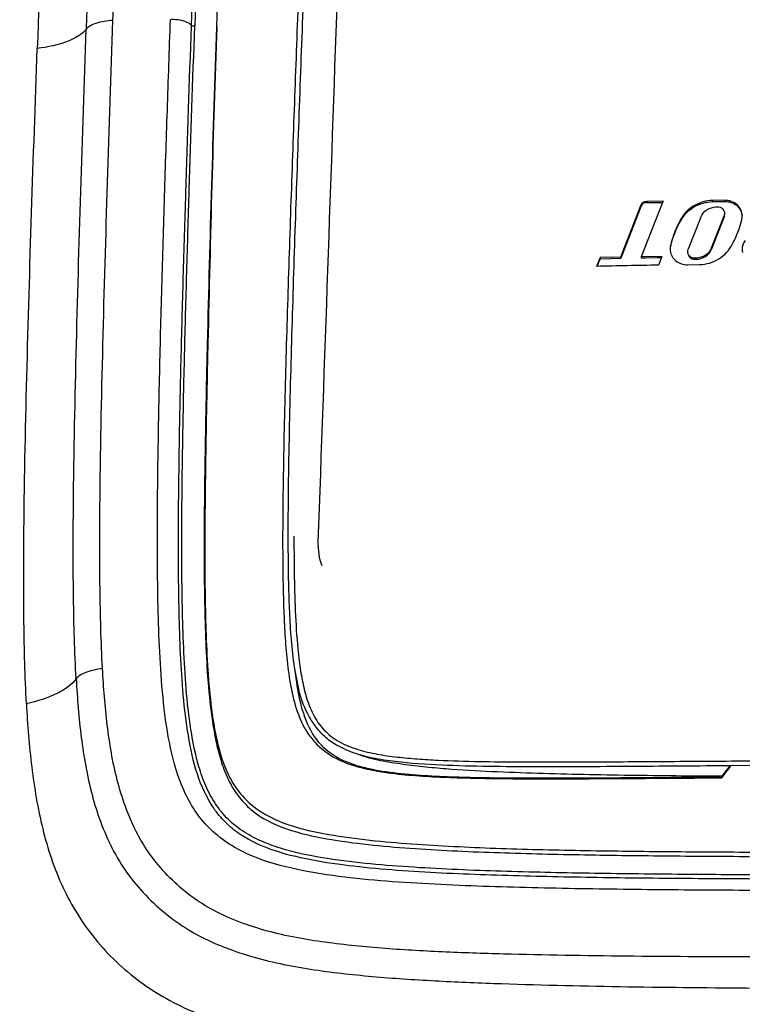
# Model space of a CAD drawing. Header units: millimetres. Extents: x 114 to 482, y 131 to 392.
# Tile 5 of 35: x 208 to 218, y 185 to 199. Entities that reach past the tile are written whole.
import ezdxf

# ---------------------------------------------------------------- set-up
doc = ezdxf.new("R2010")
doc.units = ezdxf.units.MM
doc.header["$LTSCALE"] = 32.67
doc.header["$PDMODE"] = 3
doc.header["$PDSIZE"] = 8
doc.layers.get('0').update_dxf_attribs({"linetype": 'CONTINUOUS'})
doc.layers.get('Defpoints').update_dxf_attribs({"linetype": 'CONTINUOUS'})
doc.layers.add('00_COMPONENTS', color=7, linetype='CONTINUOUS')
doc.layers.add('51__DRAFT_DIMS', color=7, linetype='CONTINUOUS')
doc.styles.get("Standard").update_dxf_attribs({"font": 'simfang.ttf'})
doc.dimstyles.new('DIMSTYLE_1', dxfattribs={"dimtxt": 3, "dimasz": 3, "dimexe": 2.5, "dimexo": 0.5, "dimgap": 0.75, "dimtad": 1, "dimdec": 1, "dimlfac": 2, "dimdsep": 46, "dimtxsty": 'STANDARD', "dimblk": '_FILLED', "dimblk1": '_FILLED', "dimblk2": '_FILLED', "dimcen": 0.09, "dimclrt": 256, "dimadec": 1, "dimazin": 2, "dimtp": 0.3, "dimtm": 0.3, "dimtfac": 1, "dimtdec": 1, "dimtofl": 0, "dimtmove": 0, "dimatfit": 3, "dimldrblk": '_FILLED', "dimfxl": 1, "dimtolj": 1, "dimarcsym": 0})

# ---------------------------------------------------------------- blocks, each defined once
blk = doc.blocks.new('_FILLED')
at = {"color": 0, "linetype": 'ByBlock'}
blk.add_solid([(0, 0), (-1, 0.1667), (-1, -0.1667)], dxfattribs=at)
blk = doc.blocks.new('*D13')
at = {"layer": '51__DRAFT_DIMS', "color": 0, "lineweight": -2}
for p, q in [((219.428, 225.758), (175.469, 225.758)), ((177.969, 222.758), (177.969, 176.75)), ((219.428, 173.75), (175.469, 173.75))]:
    blk.add_line(p, q, dxfattribs=at)
at = {"layer": 'Defpoints', "color": 0}
for p in [(219.928, 225.758), (177.969, 173.75), (219.928, 173.75)]:
    blk.add_point(p, dxfattribs=at)
at = {"layer": '51__DRAFT_DIMS', "color": 0, "linetype": 'ByBlock', "lineweight": -2, "xscale": 3, "yscale": 3, "zscale": 3}
for p, rotation in [((177.969, 225.758), 90), ((177.969, 173.75), 270)]:
    blk.add_blockref('_FILLED', p, dxfattribs=dict(at, rotation=rotation))
at = {"layer": '51__DRAFT_DIMS', "insert": (174.184, 199.895), "char_height": 3, "attachment_point": 2, "rotation": 90}
blk.add_mtext('\\A1;104', dxfattribs=at)

msp = doc.modelspace()

# ---------------------------------------------------------------- linework, layer by layer
at = {"layer": '00_COMPONENTS'}
for p, q in [((210.2803, 199.1927), (210.3272, 199.1948)), ((216.3705, 195.9707), (216.6382, 196.6525)), ((216.6382, 196.6354), (216.3705, 195.9536)), ((216.6382, 196.6525), (216.6382, 196.6354)), ((216.952, 196.7138), (216.7234, 196.7098)), ((216.7234, 196.7098), (216.7234, 196.6927)), ((216.7234, 196.6927), (216.9012, 196.6958)), ((216.9386, 196.6797), (216.8315, 196.4072)), ((216.9012, 196.6958), (216.9452, 196.6966)), ((216.952, 196.7138), (216.9386, 196.6797)), ((217.8247, 196.7256), (217.648, 196.7235)), ((217.648, 196.7235), (217.648, 196.7064)), ((217.648, 196.7064), (217.8247, 196.7085)), ((217.7033, 196.6328), (217.7196, 196.633)), ((217.8247, 196.7256), (217.8247, 196.7085)), ((217.4843, 196.4873), (217.3061, 196.0323)), ((217.6361, 196.0531), (217.8143, 196.5077)), ((217.8143, 196.4906), (217.6361, 196.036)), ((217.8143, 196.5077), (217.8143, 196.4906)), ((216.8315, 196.4072), (216.6429, 195.9274)), ((217.1922, 196.4393), (217.2119, 196.4749)), ((217.2119, 196.4578), (217.1922, 196.4222)), ((217.1922, 196.4393), (217.1922, 196.4222)), ((217.2119, 196.4749), (217.2119, 196.4578)), ((216.3514, 195.9218), (216.3706, 195.9707)), ((216.3706, 195.9536), (216.3514, 195.9047)), ((216.3705, 195.9536), (216.3705, 195.9707)), ((216.9343, 195.9325), (216.6429, 195.9274)), ((216.6429, 195.9274), (216.6429, 195.9103)), ((216.9343, 195.9325), (216.9181, 195.891)), ((217.6361, 196.036), (217.6361, 196.0531)), ((216.3514, 195.9218), (216.0602, 195.9156)), ((216.0602, 195.9156), (216.0602, 195.8985)), ((216.0602, 195.8985), (216.3514, 195.9047)), ((216.3514, 195.9218), (216.3514, 195.9047)), ((216.6429, 195.9103), (216.7077, 195.9115)), ((216.7077, 195.9115), (216.8696, 195.9143)), ((216.8696, 195.9143), (216.9276, 195.9153)), ((216.9181, 195.891), (216.8855, 195.8079)), ((217.2955, 195.8143), (217.467, 195.8167)), ((217.4171, 195.9076), (217.4171, 195.8905)), ((211.7306, 191.9714), (211.7307, 191.8691)), ((217.8612, 188.6793), (217.7817, 188.5736)), ((217.7845, 188.5521), (217.9108, 188.7219)), ((217.8932, 188.7218), (217.8612, 188.6793)), ((217.8932, 188.7218), (217.8612, 188.6793)), ((217.8635, 188.6582), (217.9108, 188.7219)), ((218.4278, 188.7247), (217.8932, 188.7219)), ((217.7845, 188.5531), (217.7845, 188.5521))]:
    msp.add_line(p, q, dxfattribs=at)
for centre, radius, start, end in [((-7165.7892, 453.8406), 7382.5125, 357.96658276, 358.08603801), ((589.5488, 186.3206), 380.9725, 177.662895, 178.070566), ((549.1367, 186.8351), 341.2487, 177.521745, 177.978378), ((217.8672, 196.5016), 0.2034, 349.87118, 355.85631), ((217.8626, 196.502), 0.208, 355.8493, 0.00353), ((217.2571, 196.0373), 0.2074, 170.07939, 180.02287), ((218.1025, 195.833), 1.0768, 165.45884, 167.12215), ((218.1025, 195.8159), 1.0768, 165.45884, 167.12215), ((217.2607, 196.0372), 0.211, 180.00043, 181.85614), ((217.2618, 196.0373), 0.2121, 181.85911, 187.69054), ((217.3863, 195.9998), 0.0864, 174.71799, 179.99528), ((218.2589, 196.0306), 0.1905, 180.04509, 192.99265), ((249.7465, 182.6642), 36.199, 158.52643, 158.73868), ((219.5613, 36.8792), 158.9512, 90.96459, 91.279761), ((248.0994, 183.2913), 34.4305, 158.52077, 158.71314)]:
    msp.add_arc(centre, radius, start, end, dxfattribs=at)
for points, knots in [([(211.4968, 223.8016), (211.0249, 223.544), (210.1159, 222.9702), (208.8813, 221.9429), (207.7896, 220.7792), (206.5288, 219.0891), (205.2785, 216.7763), (204.1915, 213.8396), (203.4143, 210.8217), (202.6858, 206.7475), (202.1898, 201.6023), (201.9246, 195.415), (201.7775, 187.1561), (201.8087, 180.9592), (201.8779, 176.828)], [0, 0, 0, 0, 0.0323592, 0.0644941, 0.0964274, 0.1281775, 0.1911973, 0.2538523, 0.3162713, 0.3785406, 0.5028202, 0.6270304, 0.7512942, 1, 1, 1, 1]), ([(211.8085, 223.9031), (210.8525, 223.4118), (209.0722, 222.1778), (206.9811, 219.7356), (205.4411, 216.9609), (204.3274, 214.0196), (203.5329, 210.9936), (202.789, 206.9059), (202.284, 201.7417), (202.0148, 195.5314), (201.8649, 187.2433), (201.8941, 181.0247), (201.9622, 176.8794)], [0, 0, 0, 0, 0.0644668, 0.1281258, 0.1911863, 0.2538629, 0.3162947, 0.3785742, 0.5028728, 0.6270938, 0.7513503, 1, 1, 1, 1]), ([(210.2803, 199.1927), (210.3092, 200.02), (210.3547, 201.2596), (210.4223, 202.9106), (210.4772, 204.1449), (210.5375, 205.376), (210.5939, 206.3995), (210.651, 207.2155), (210.7032, 207.8249), (210.7671, 208.4322), (210.8489, 209.0354), (210.9437, 209.5325), (211.0544, 209.9183), (211.1633, 210.1937), (211.3112, 210.4464), (211.5102, 210.661), (211.7572, 210.8269), (212.1371, 210.9891), (212.6553, 211.114), (213.296, 211.207), (213.9483, 211.2682), (214.6057, 211.311), (215.2663, 211.3437), (216.1506, 211.3803), (217.2594, 211.4144), (218.5926, 211.4392), (219.4827, 211.4449), (219.9281, 211.4449)], [0, 0, 0, 0, 0.1231281, 0.1845179, 0.2457801, 0.3069099, 0.3678655, 0.3982478, 0.4285683, 0.4588463, 0.4890625, 0.5191207, 0.5340125, 0.5486977, 0.5630702, 0.577314, 0.5918404, 0.6069818, 0.6385306, 0.6707708, 0.7032754, 0.7359522, 0.7687576, 0.8016476, 0.8676047, 0.9337544, 1, 1, 1, 1]), ([(219.9279, 211.2332), (219.4922, 211.2332), (218.6214, 211.2316), (217.3164, 211.2227), (216.2306, 211.2068), (215.3637, 211.1848), (214.7151, 211.1614), (214.0675, 211.1277), (213.4209, 211.0766), (212.7769, 210.9942), (212.2457, 210.8726), (211.8447, 210.7019), (211.5742, 210.5192), (211.3569, 210.2812), (211.1993, 210.0082), (211.0847, 209.721), (210.9716, 209.3311), (210.8764, 208.8361), (210.7957, 208.2395), (210.7347, 207.6417), (210.6853, 207.0431), (210.6295, 206.2434), (210.5729, 205.2415), (210.5148, 204.037), (210.4629, 202.8298), (210.3991, 201.2155), (210.3554, 200.0035), (210.3272, 199.1948)], [0, 0, 0, 0, 0.0654525, 0.1308222, 0.1960432, 0.2285858, 0.2610837, 0.293546, 0.3259965, 0.3584845, 0.3910801, 0.4074344, 0.4237026, 0.4397131, 0.4553911, 0.4708117, 0.4860656, 0.5163125, 0.5464236, 0.5764937, 0.6065643, 0.636654, 0.6969168, 0.7573042, 0.8178144, 0.8784403, 1, 1, 1, 1]), ([(210.6381, 199.1824), (210.6657, 199.9713), (210.7083, 201.1536), (210.7701, 202.7286), (210.8201, 203.9066), (210.876, 205.0823), (210.9304, 206.0602), (210.9828, 206.841), (211.0287, 207.4254), (211.0842, 208.0091), (211.1563, 208.5918), (211.2393, 209.0756), (211.3352, 209.4585), (211.4318, 209.7423), (211.5665, 210.0165), (211.8356, 210.3405), (212.2315, 210.5234), (212.6392, 210.6281), (213.0554, 210.7046), (213.5796, 210.7644), (214.2106, 210.8098), (214.8426, 210.8398), (215.4756, 210.8606), (216.3213, 210.8799), (217.3806, 210.8934), (218.6535, 210.9007), (219.5028, 210.9019), (219.9278, 210.9019)], [0, 0, 0, 0, 0.1216123, 0.1822754, 0.2428308, 0.3032728, 0.3636005, 0.3937239, 0.4238271, 0.4539238, 0.4840462, 0.5142667, 0.5294747, 0.5448149, 0.5603853, 0.5763175, 0.6087528, 0.6250786, 0.6413642, 0.6738583, 0.7063267, 0.7388111, 0.771331, 0.8038934, 0.8691452, 0.9345346, 1, 1, 1, 1]), ([(212.3303, 189.0167), (212.2712, 189.0502), (212.1596, 189.1298), (211.9849, 189.3344), (211.8575, 189.5728), (211.7921, 189.8287), (211.7422, 190.086), (211.6988, 190.4107), (211.6739, 190.8022), (211.6533, 191.3247), (211.6478, 191.9783), (211.6543, 192.7624), (211.6738, 193.8078), (211.7097, 195.1143), (211.7609, 196.6819), (211.8163, 198.2494), (211.8743, 199.8167), (211.933, 201.3841), (211.9826, 202.6902), (212.0234, 203.735), (212.0547, 204.5187), (212.0872, 205.3022), (212.1217, 206.0857), (212.1531, 206.7385), (212.1815, 207.2606), (212.2053, 207.6521), (212.2335, 208.0433), (212.2693, 208.434), (212.3122, 208.7587), (212.3671, 209.0153), (212.4274, 209.2042), (212.5269, 209.3809), (212.6839, 209.5169), (212.8762, 209.598), (213.1479, 209.6606), (213.4958, 209.6977), (213.9143, 209.7216), (214.3335, 209.735), (214.7529, 209.7433), (215.1724, 209.7486), (215.7317, 209.7532), (216.4308, 209.7561), (216.9902, 209.7571), (217.2698, 209.7574)], [0, 0, 0, 0, 0.008016, 0.0159792, 0.0315911, 0.0393407, 0.0470855, 0.0625139, 0.0779422, 0.0933625, 0.1242024, 0.1550421, 0.1858823, 0.2475643, 0.3092477, 0.3709318, 0.4326164, 0.4943012, 0.5559862, 0.5868288, 0.6176716, 0.6485147, 0.6793581, 0.7102024, 0.7256251, 0.7410486, 0.7564736, 0.771902, 0.7873405, 0.7950724, 0.8028404, 0.8106779, 0.8186761, 0.8268336, 0.8350498, 0.8515255, 0.8680183, 0.8845149, 0.9010123, 0.9175101, 0.9340081, 0.967004, 1, 1, 1, 1]), ([(212.1662, 206.9773), (212.1306, 206.4925), (212.0766, 205.5204), (211.9724, 203.5717), (211.8753, 201.6185), (211.7935, 199.6612), (211.7387, 198.1897), (211.6865, 196.7163), (211.6376, 195.241), (211.6024, 194.0104), (211.5812, 193.0252), (211.5708, 192.2859), (211.5693, 191.5469), (211.5819, 190.9312), (211.6097, 190.4401), (211.6453, 190.0735), (211.7064, 189.7108), (211.7956, 189.4161), (211.9095, 189.198), (212.0608, 189.0012), (212.3172, 188.8086), (212.6819, 188.6865), (213.0628, 188.6185), (213.451, 188.5813), (213.9728, 188.5523), (214.6278, 188.5398), (215.4154, 188.5378), (216.2043, 188.5416), (216.9942, 188.547), (217.521, 188.5505), (217.7845, 188.5521)], [0, 0, 0, 0, 0.0610487, 0.1222521, 0.2450617, 0.3066187, 0.3682562, 0.429974, 0.4917668, 0.5536219, 0.5845663, 0.6155151, 0.6464592, 0.6773767, 0.6928182, 0.7082307, 0.7236008, 0.7389675, 0.7466431, 0.7543711, 0.7700006, 0.7860101, 0.8022217, 0.8185517, 0.8349438, 0.8678345, 0.9008117, 0.9338424, 0.966909, 1, 1, 1, 1]), ([(209.1697, 199.2698), (209.1774, 199.4957), (209.2082, 200.3979), (209.2403, 201.3001), (209.2677, 201.9762)], [0, 0, 0, 0, 0.2503813, 1, 1, 1, 1]), ([(209.1697, 199.2698), (209.0887, 199.2657), (208.9752, 199.2509), (208.8501, 199.1995), (208.8056, 199.1659), (208.7923, 199.1475)], [0, 0, 0, 0, 0.6003447, 0.831975, 1, 1, 1, 1]), ([(209.0226, 190.0992), (209.0016, 190.4794), (208.9827, 191.2427), (208.9852, 192.7716), (209.0254, 194.6847), (209.0928, 196.9784), (209.1437, 198.5065), (209.1698, 199.2698)], [0, 0, 0, 0, 0.1245371, 0.2495752, 0.5000046, 0.7502501, 1, 1, 1, 1]), ([(219.9278, 186.9558), (219.4669, 186.9558), (218.5454, 186.9569), (217.164, 186.9638), (215.7848, 186.9795), (214.6378, 187.0054), (213.7234, 187.0432), (213.0413, 187.0851), (212.3643, 187.1498), (211.6989, 187.2571), (211.0599, 187.4454), (210.5926, 187.7491), (210.321, 188.084), (210.118, 188.4597), (209.9694, 188.9757), (209.8793, 189.6105), (209.8321, 190.2526), (209.8087, 190.8971), (209.7963, 191.7582), (209.8027, 192.835), (209.8264, 194.1268), (209.8593, 195.4176), (209.8975, 196.7071), (209.9392, 197.995), (209.9686, 198.853), (209.9835, 199.2817)], [0, 0, 0, 0, 0.0653747, 0.1307083, 0.1959455, 0.2610066, 0.2934335, 0.3257573, 0.3579299, 0.3898501, 0.4212777, 0.4518846, 0.4669889, 0.4820387, 0.512171, 0.5424963, 0.5729346, 0.603437, 0.6339712, 0.6950732, 0.756169, 0.8172259, 0.8782251, 0.9391536, 1, 1, 1, 1]), ([(210.1546, 199.2664), (210.1121, 199.2765), (210.0545, 199.2829), (209.9972, 199.2823), (209.9835, 199.2817)], [0, 0, 0, 0, 0.7621127, 1, 1, 1, 1]), ([(208.7923, 199.1475), (208.7661, 199.112), (208.6855, 199.0452), (208.4572, 198.9351), (208.2495, 198.8929), (208.1003, 198.8732)], [0, 0, 0, 0, 0.1746987, 0.4042342, 1, 1, 1, 1]), ([(208.6499, 189.953), (208.6281, 190.3349), (208.6073, 191.1009), (208.6082, 192.6343), (208.647, 194.5518), (208.7142, 196.8508), (208.7658, 198.3824), (208.7923, 199.1475)], [0, 0, 0, 0, 0.1247699, 0.2498338, 0.5001509, 0.750295, 1, 1, 1, 1]), ([(218.3184, 187.1198), (217.8953, 187.1215), (217.0499, 187.1264), (215.7839, 187.1417), (214.5234, 187.1709), (213.4788, 187.2169), (212.6532, 187.2863), (212.0499, 187.3666), (211.4764, 187.4957), (211.0381, 187.6873), (210.7561, 187.9157), (210.5306, 188.1895), (210.3438, 188.6078), (210.2268, 189.1532), (210.16, 189.7239), (210.1237, 190.3066), (210.0979, 191.0924), (210.0944, 192.0792), (210.1082, 193.2653), (210.1335, 194.4523), (210.1651, 195.6389), (210.2128, 197.219), (210.2527, 198.4035), (210.2803, 199.1927)], [0, 0, 0, 0, 0.0664444, 0.1327571, 0.1988329, 0.26445, 0.2969185, 0.3289163, 0.3599575, 0.3891023, 0.4029455, 0.416584, 0.4444516, 0.4737923, 0.5039881, 0.5346153, 0.5654559, 0.6274447, 0.6895732, 0.7517372, 0.8138836, 0.8759868, 1, 1, 1, 1]), ([(218.3186, 187.1788), (217.903, 187.1804), (217.0725, 187.1853), (215.8281, 187.1999), (214.5872, 187.2281), (213.5566, 187.2715), (212.7377, 187.3374), (212.1315, 187.4128), (211.6349, 187.5166), (211.2583, 187.6536), (210.9967, 187.793), (210.7702, 187.9798), (210.5922, 188.2099), (210.4637, 188.4687), (210.3415, 188.8337), (210.2544, 189.3092), (210.1954, 189.8859), (210.1652, 190.4667), (210.1441, 191.2429), (210.1423, 192.2144), (210.1575, 193.38), (210.1828, 194.5452), (210.2141, 195.7094), (210.261, 197.2592), (210.3002, 198.4208), (210.3272, 199.1948)], [0, 0, 0, 0, 0.065544, 0.130995, 0.1962852, 0.2613056, 0.293653, 0.325818, 0.3576559, 0.3733754, 0.3888921, 0.4041825, 0.4193201, 0.4344177, 0.4495407, 0.4798993, 0.5103942, 0.5409696, 0.5715859, 0.6328717, 0.6941707, 0.7554463, 0.8166785, 0.8778542, 1, 1, 1, 1]), ([(210.2803, 199.1927), (210.2751, 199.2101), (210.2322, 199.2448), (210.1854, 199.2592), (210.1546, 199.2664)], [0, 0, 0, 0, 0.3645945, 1, 1, 1, 1]), ([(210.6353, 199.1825), (210.6092, 198.4347), (210.562, 196.9375), (210.5112, 195.0649), (210.4784, 193.5647), (210.4612, 192.4384), (210.4583, 191.4996), (210.4709, 190.7491), (210.493, 190.1872), (210.5349, 189.6276), (210.6009, 189.1649), (210.6906, 188.8034), (210.787, 188.5416), (210.9268, 188.2987), (211.1856, 188.021), (211.6266, 187.8068), (212.1946, 187.6809), (212.7801, 187.6036), (213.5707, 187.5367), (214.5664, 187.4915), (215.7652, 187.4625), (216.9675, 187.4471), (217.7699, 187.442), (218.1714, 187.4402)], [0, 0, 0, 0, 0.1221662, 0.2445772, 0.3058589, 0.367172, 0.4284862, 0.4591262, 0.4897348, 0.5202856, 0.5507277, 0.5658982, 0.5810262, 0.5961463, 0.6113603, 0.642329, 0.6741338, 0.7062995, 0.7386519, 0.8036822, 0.8689824, 0.9344438, 1, 1, 1, 1]), ([(210.6381, 199.1824), (210.6121, 198.4372), (210.5679, 196.9452), (210.5205, 195.0792), (210.4886, 193.5843), (210.4711, 192.4619), (210.4671, 191.5264), (210.4787, 190.7783), (210.5001, 190.2183), (210.542, 189.6608), (210.6092, 189.1999), (210.7013, 188.8404), (210.801, 188.5806), (210.9481, 188.3428), (211.2139, 188.0734), (211.6557, 187.8658), (212.2227, 187.7421), (212.8064, 187.6661), (213.5944, 187.5989), (214.5865, 187.5517), (215.7812, 187.5226), (216.9793, 187.5081), (217.779, 187.5034), (218.1791, 187.5019)], [0, 0, 0, 0, 0.1221475, 0.2445353, 0.3058089, 0.367117, 0.4284292, 0.4590688, 0.489676, 0.5202231, 0.550657, 0.5658222, 0.5809458, 0.5960689, 0.6113024, 0.6423266, 0.6741483, 0.7063208, 0.7386738, 0.803699, 0.8689943, 0.9344505, 1, 1, 1, 1]), ([(207.9466, 189.6008), (207.9255, 189.9844), (207.9071, 190.7545), (207.9083, 192.2981), (207.9488, 194.2316), (208.0181, 196.5524), (208.0721, 198.0998), (208.1002, 198.8732)], [0, 0, 0, 0, 0.1242578, 0.2490452, 0.4992531, 0.7496921, 1, 1, 1, 1]), ([(216.6382, 196.6525), (216.6415, 196.6609), (216.6482, 196.678), (216.6738, 196.707), (216.7046, 196.7095), (216.7234, 196.7098)], [0, 0, 0, 0, 0.2440218, 0.4935836, 1, 1, 1, 1]), ([(216.7234, 196.6927), (216.7046, 196.6924), (216.6738, 196.6899), (216.6482, 196.6608), (216.6415, 196.6438), (216.6382, 196.6354)], [0, 0, 0, 0, 0.507156, 0.7560619, 1, 1, 1, 1]), ([(217.648, 196.7235), (217.5606, 196.7224), (217.3866, 196.6726), (217.2563, 196.5478), (217.2119, 196.4749)], [0, 0, 0, 0, 0.5059772, 1, 1, 1, 1]), ([(217.2119, 196.4578), (217.2563, 196.5307), (217.3866, 196.6555), (217.5606, 196.7053), (217.648, 196.7064)], [0, 0, 0, 0, 0.4940231, 1, 1, 1, 1]), ([(217.4843, 196.4873), (217.5014, 196.5289), (217.5636, 196.6046), (217.6569, 196.631), (217.7033, 196.6328)], [0, 0, 0, 0, 0.4914795, 1, 1, 1, 1]), ([(217.7196, 196.633), (217.745, 196.6333), (217.7972, 196.6155), (217.8205, 196.5643), (217.8204, 196.5401)], [0, 0, 0, 0, 0.5124844, 1, 1, 1, 1]), ([(218.0706, 196.502), (218.0706, 196.5317), (218.0574, 196.5924), (217.9844, 196.6932), (217.8864, 196.7272), (217.8247, 196.7256)], [0, 0, 0, 0, 0.244374, 0.4928033, 1, 1, 1, 1]), ([(217.8247, 196.7085), (217.8819, 196.71), (217.9719, 196.6813), (218.0468, 196.5941), (218.0651, 196.5399), (218.0688, 196.5126)], [0, 0, 0, 0, 0.5073828, 0.7560264, 1, 1, 1, 1]), ([(217.1922, 196.4393), (217.1776, 196.4127), (217.1229, 196.3053), (217.0829, 196.1907), (217.0602, 196.1034)], [0, 0, 0, 0, 0.2516179, 1, 1, 1, 1]), ([(217.0602, 196.0863), (217.0678, 196.1153), (217.1013, 196.231), (217.1488, 196.3428), (217.1922, 196.4222)], [0, 0, 0, 0, 0.2490066, 1, 1, 1, 1]), ([(217.9277, 196.0993), (217.9424, 196.1258), (217.997, 196.2334), (218.0374, 196.348), (218.06, 196.4354)], [0, 0, 0, 0, 0.2515953, 1, 1, 1, 1]), ([(217.467, 195.8167), (217.515, 195.8173), (217.6111, 195.8313), (217.7426, 195.8908), (217.853, 195.9806), (217.9069, 196.0582), (217.9277, 196.0993)], [0, 0, 0, 0, 0.2544095, 0.5071386, 0.7559419, 1, 1, 1, 1]), ([(218.1128, 196.1559), (218.1056, 196.147), (218.0806, 196.1097), (218.0685, 196.0639), (218.0685, 196.0305)], [0, 0, 0, 0, 0.2551354, 1, 1, 1, 1]), ([(217.0516, 196.0089), (217.0553, 195.9817), (217.0737, 195.9276), (217.1486, 195.8409), (217.2385, 195.8125), (217.2955, 195.8143)], [0, 0, 0, 0, 0.2440502, 0.4925107, 1, 1, 1, 1]), ([(217.4171, 195.9076), (217.4098, 195.9075), (217.3953, 195.9066), (217.3667, 195.9105), (217.3338, 195.9259), (217.3066, 195.9588), (217.2999, 195.9864), (217.2999, 195.9998)], [0, 0, 0, 0, 0.1301725, 0.259617, 0.5130422, 0.7588346, 1, 1, 1, 1]), ([(217.3005, 195.9721), (217.3021, 195.9595), (217.311, 195.9346), (217.3386, 195.9059), (217.3763, 195.8896), (217.4035, 195.8903), (217.4171, 195.8905)], [0, 0, 0, 0, 0.2413529, 0.4878705, 0.7415875, 1, 1, 1, 1]), ([(217.6361, 196.0531), (217.619, 196.0116), (217.5568, 195.9358), (217.4636, 195.9094), (217.4171, 195.9076)], [0, 0, 0, 0, 0.4914121, 1, 1, 1, 1]), ([(217.4171, 195.8905), (217.4636, 195.8923), (217.5568, 195.9187), (217.619, 195.9945), (217.6361, 196.036)], [0, 0, 0, 0, 0.5085938, 1, 1, 1, 1]), ([(211.7307, 191.8691), (211.7312, 191.6872), (211.7346, 191.3236), (211.7522, 190.7789), (211.7858, 190.3262), (211.8378, 189.9677), (211.8976, 189.7032), (211.9916, 189.4482), (212.1448, 189.2187), (212.369, 189.0505), (212.6315, 188.9477), (212.909, 188.8843), (213.1931, 188.8443), (213.4801, 188.8183), (213.8651, 188.7957), (214.3483, 188.7819), (214.9292, 188.7762), (215.5111, 188.7761), (216.0936, 188.7787), (216.6767, 188.7824), (217.4548, 188.7878), (218.0385, 188.7914), (218.4278, 188.7931)], [0, 0, 0, 0, 0.0600811, 0.1201081, 0.1800172, 0.2099013, 0.2397127, 0.2694521, 0.2992437, 0.3294898, 0.3604028, 0.3917595, 0.4233585, 0.4550975, 0.4869265, 0.5507552, 0.6147348, 0.678815, 0.7429677, 0.8071746, 0.8714223, 1, 1, 1, 1]), ([(209.0226, 190.0992), (208.9427, 190.0889), (208.8309, 190.0657), (208.7081, 190.0072), (208.6638, 189.9719), (208.6499, 189.953)], [0, 0, 0, 0, 0.5930834, 0.8273514, 1, 1, 1, 1]), ([(219.9278, 186.0144), (219.3451, 186.0145), (218.1803, 186.0155), (216.4353, 186.0246), (214.9843, 186.0465), (213.8289, 186.0851), (212.9705, 186.1346), (212.1258, 186.2192), (211.4376, 186.3475), (210.9179, 186.5202), (210.5542, 186.687), (210.2244, 186.9029), (209.9374, 187.1656), (209.6889, 187.4612), (209.4891, 187.7913), (209.3388, 188.1477), (209.1865, 188.6477), (209.0787, 189.3023), (209.0374, 189.8319), (209.0226, 190.0992)], [0, 0, 0, 0, 0.1307636, 0.2613865, 0.391598, 0.4563942, 0.5208009, 0.5845094, 0.6468786, 0.6773556, 0.7072076, 0.7364096, 0.765415, 0.794225, 0.8228057, 0.8516387, 0.8807946, 0.939936, 1, 1, 1, 1]), ([(208.6499, 189.953), (208.6224, 189.9129), (208.5404, 189.8353), (208.3104, 189.6989), (208.0987, 189.6347), (207.9466, 189.6008)], [0, 0, 0, 0, 0.1824108, 0.4155047, 1, 1, 1, 1]), ([(208.6499, 189.953), (208.6657, 189.6764), (208.7098, 189.1257), (208.8503, 188.3122), (209.0823, 187.664), (209.3647, 187.1974), (209.7164, 186.7773), (210.2672, 186.3379), (211.0617, 186.0195), (211.9105, 185.8387), (212.7841, 185.7403), (213.6677, 185.6793), (214.8547, 185.6285), (216.3441, 185.5944), (218.1348, 185.5761), (219.33, 185.573), (219.9278, 185.573)], [0, 0, 0, 0, 0.0599799, 0.1194894, 0.1783399, 0.2076674, 0.2371065, 0.2966466, 0.3579077, 0.4205976, 0.4841162, 0.5480812, 0.6123202, 0.7412753, 0.870572, 1, 1, 1, 1]), ([(217.783, 188.5594), (217.4904, 188.5577), (216.9054, 188.5537), (216.0284, 188.5476), (215.1528, 188.5445), (214.424, 188.549), (213.8426, 188.5661), (213.409, 188.591), (213.0496, 188.6276), (212.7662, 188.6827), (212.4931, 188.7573), (212.1713, 188.9158), (211.924, 189.2623), (211.8048, 189.6558), (211.7656, 189.9252), (211.7495, 190.0603)], [0, 0, 0, 0, 0.127526, 0.2549411, 0.3821913, 0.5091585, 0.5725298, 0.6356628, 0.6984135, 0.7298099, 0.7612829, 0.8220057, 0.8815431, 0.9407176, 1, 1, 1, 1]), ([(207.9466, 189.6008), (207.9604, 189.3016), (208.009, 188.7078), (208.1537, 187.8319), (208.4285, 186.995), (208.8909, 186.2465), (209.4256, 185.7398), (209.9236, 185.4183), (210.4756, 185.1558), (211.224, 184.9298), (212.1599, 184.7777), (213.1157, 184.6828), (214.4048, 184.5961), (216.0254, 184.5288), (217.9751, 184.4828), (219.2767, 184.4763), (219.9278, 184.4745)], [0, 0, 0, 0, 0.0600642, 0.1193811, 0.1777556, 0.2355555, 0.2939693, 0.3238124, 0.3541761, 0.4162757, 0.4798084, 0.5441243, 0.6088568, 0.7389462, 0.8694117, 1, 1, 1, 1]), ([(217.8932, 188.7219), (217.4489, 188.7194), (216.7827, 188.7145), (215.8949, 188.7089), (215.23, 188.7069), (214.5661, 188.7097), (213.9043, 188.7236), (213.3546, 188.7547), (212.9207, 188.8121), (212.7078, 188.8609), (212.6048, 188.8945)], [0, 0, 0, 0, 0.2513617, 0.3769105, 0.5023245, 0.6275479, 0.7524813, 0.8768857, 0.9387139, 1, 1, 1, 1]), ([(217.7817, 188.5736), (217.348, 188.5763), (216.4807, 188.5841), (215.3966, 188.6046), (214.5299, 188.6372), (213.9886, 188.6658), (213.557, 188.7072), (213.2345, 188.7463), (212.9135, 188.7951), (212.7059, 188.8574), (212.6048, 188.8945)], [0, 0, 0, 0, 0.2501712, 0.5003351, 0.6254038, 0.7504698, 0.8129434, 0.8754705, 0.9378851, 1, 1, 1, 1])]:
    msp.add_open_spline(points, degree=3, knots=knots, dxfattribs=at)
for points in [[(217.8204, 196.5401), (217.8204, 196.5291), (217.8183, 196.5179), (217.8143, 196.5077)], [(217.8143, 196.4906), (217.8183, 196.5008), (217.8204, 196.512), (217.8204, 196.523)], [(218.06, 196.4354), (218.0627, 196.4455), (218.0651, 196.4557), (218.0674, 196.4658)], [(217.3002, 196.0078), (217.301, 196.0161), (217.303, 196.0245), (217.3061, 196.0323)], [(212.128, 191.5513), (212.0893, 191.6594), (212.072, 191.7767), (212.0746, 191.8915)], [(212.6048, 188.8945), (212.5108, 188.929), (212.4175, 188.9673), (212.3303, 189.0167)]]:
    msp.add_open_spline(points, degree=3, dxfattribs=at)

# ---------------------------------------------------------------- dimensions: what is measured, and where the dimension line sits
at = {"layer": '51__DRAFT_DIMS'}
dim = msp.add_linear_dim(base=(177.9687, 173.75), p1=(219.9277, 225.7583), p2=(219.9278, 173.75), angle=270, dimstyle='DIMSTYLE_1', dxfattribs=at)
dim.commit()
dim.dimension.update_dxf_attribs({"geometry": '*D13', "text_midpoint": (177.9687, 199.8948), "dimtype": 160})

doc.saveas('drawing.dxf')
